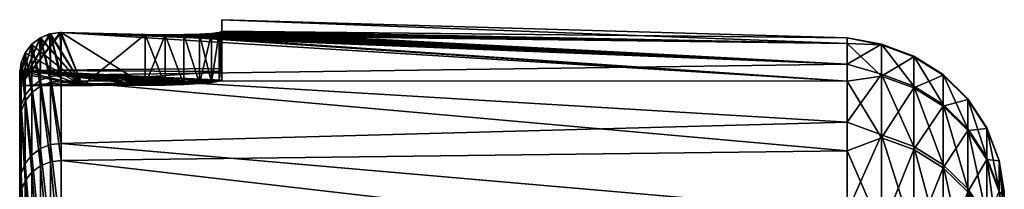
# Model space of a CAD drawing. Header units: metres. Extents: x 59 to 125, y -85 to 130.
# Tile 120 of 125: x 59 to 71.19, y 82.85 to 84.95. Entities that reach past the tile are written whole.
import ezdxf

# ---------------------------------------------------------------- set-up
doc = ezdxf.new("R2010")
doc.units = ezdxf.units.M
doc.layers.add('solid_20664500_510', color=7, linetype='CONTINUOUS')

msp = doc.modelspace()

# ---------------------------------------------------------------- linework, layer by layer
at = {"layer": 'solid_20664500_510'}
for points in [[(61.5, 84.947968), (61.5, 84.805374, -4.920016), (61.5, 84.346489)], [(69.240135, 84.724907, -1.858447), (61.5, 84.805374, -4.920016), (61.5, 84.947968)], [(61.5, 84.947968), (61.5, 84.310585, 2.460862), (61.5, 84.202873, 4.920016)], [(61.5, 84.805374, 4.920016), (61.5, 84.947968), (61.5, 84.202873, 4.920016)], [(61.5, 84.947968), (61.5, 84.346489), (61.5, 84.310585, 2.460862)], [(69.240135, 84.654221, 3.927718), (61.5, 84.947968), (61.5, 84.805374, 4.920016)], [(69.240135, 84.654221, 3.927718), (69.240135, 84.724907, -1.858447), (61.5, 84.947968)], [(59.499737, 84.789993, 5.97381), (59.513088, 84.789871, 5.97311), (59, 84.13282, 6)], [(59.381218, 84.775192, 5.980021), (59.499737, 84.789993, 5.97381), (59, 84.13282, 6)], [(59.513088, 84.789871, 5.97311), (59.77615, 84.135704, 5.959324), (59, 84.13282, 6)], [(59.370583, 84.772415, 5.980578), (59.381218, 84.775192, 5.980021), (59, 84.13282, 6)], [(59.257469, 84.726158, 5.986506), (59.370583, 84.772415, 5.980578), (59, 84.13282, 6)], [(59.249977, 84.721886, 5.986899), (59.257469, 84.726158, 5.986506), (59, 84.13282, 6)], [(59.15089, 84.646286, 5.992092), (59.249977, 84.721886, 5.986899), (59, 84.13282, 6)], [(59.250156, 84.721992, -5.98689), (59.146568, 84.641998, -5.992319), (59.77615, 84.135704, -5.959324)], [(59.257481, 84.199722, -11.170097), (59.146568, 84.641998, -5.992319), (59.250156, 84.721992, -5.98689)], [(59.15089, 84.646286, 5.992092), (59.257469, 84.726158, 5.986506), (59.249977, 84.721886, 5.986899)], [(59.257481, 84.127594, 11.700995), (59.257469, 84.726158, 5.986506), (59.15089, 84.646286, 5.992092)], [(59.257469, 84.726158, -5.986506), (59.250156, 84.721992, -5.98689), (59.77615, 84.135704, -5.959324)], [(59.257481, 84.199722, -11.170097), (59.250156, 84.721992, -5.98689), (59.257469, 84.726158, -5.986506)], [(59.257469, 84.726158, 5.986506), (59.381218, 84.775192, 5.980021), (59.370583, 84.772415, 5.980578)], [(59.381157, 84.17688, 11.698129), (59.381218, 84.775192, 5.980021), (59.257469, 84.726158, 5.986506)], [(59.370804, 84.772476, -5.980567), (59.257469, 84.726158, -5.986506), (59.77615, 84.135704, -5.959324)], [(59.381157, 84.248848, -11.168061), (59.257469, 84.726158, -5.986506), (59.370804, 84.772476, -5.980567)], [(59.257481, 84.199722, -11.170097), (59.257469, 84.726158, -5.986506), (59.381157, 84.248848, -11.168061)], [(59.257481, 84.127594, 11.700995), (59.381157, 84.17688, 11.698129), (59.257469, 84.726158, 5.986506)], [(59.381222, 84.7752, -5.980021), (59.370804, 84.772476, -5.980567), (59.77615, 84.135704, -5.959324)], [(59.381157, 84.248848, -11.168061), (59.370804, 84.772476, -5.980567), (59.381222, 84.7752, -5.980021)], [(59.513088, 84.263779, -11.163119), (59.381157, 84.248848, -11.168061), (59.381222, 84.7752, -5.980021)], [(59.381157, 84.17688, 11.698129), (59.513088, 84.191978, 11.692355), (59.381218, 84.775192, 5.980021)], [(59.381218, 84.775192, 5.980021), (59.513088, 84.789871, 5.97311), (59.499737, 84.789993, 5.97381)], [(59.513088, 84.191978, 11.692355), (59.513088, 84.789871, 5.97311), (59.381218, 84.775192, 5.980021)], [(59.5, 84.789993, -5.973796), (59.381222, 84.7752, -5.980021), (59.77615, 84.135704, -5.959324)], [(59.513088, 84.263779, -11.163119), (59.381222, 84.7752, -5.980021), (59.5, 84.789993, -5.973796)], [(59.513088, 84.789871, -5.97311), (59.5, 84.789993, -5.973796), (59.77615, 84.135704, -5.959324)], [(59.513088, 84.263779, -11.163119), (59.5, 84.789993, -5.973796), (59.513088, 84.789871, -5.97311)], [(59.513088, 84.789871, -5.97311), (59.77615, 84.135704, -5.959324), (60.552338, 84.13858, -5.918645)], [(60.552338, 84.766411, -5.918645), (59.513088, 84.789871, -5.97311), (60.552338, 84.13858, -5.918645)], [(69.240135, 84.400574, -7.635946), (59.513088, 84.789871, -5.97311), (60.552338, 84.766411, -5.918645)], [(69.240135, 84.400574, -7.635946), (59.513088, 84.263779, -11.163119), (59.513088, 84.789871, -5.97311)], [(59.513088, 84.789871, 5.97311), (60.552338, 84.766411, 5.918645), (59.77615, 84.135704, 5.959324)], [(69.240135, 84.188835, 9.69557), (60.552338, 84.766411, 5.918645), (59.513088, 84.789871, 5.97311)], [(69.240135, 84.188835, 9.69557), (59.513088, 84.789871, 5.97311), (59.513088, 84.191978, 11.692355)], [(59.77615, 84.135704, 5.959324), (60.552338, 84.766411, 5.918645), (60.552338, 84.13858, 5.918645)], [(60.800343, 84.141724, -5.873847), (60.552338, 84.766411, -5.918645), (60.552338, 84.13858, -5.918645)], [(60.800518, 84.763016, -5.873792), (60.552338, 84.766411, -5.918645), (60.800343, 84.141724, -5.873847)], [(69.240135, 84.400574, -7.635946), (60.552338, 84.766411, -5.918645), (60.800518, 84.763016, -5.873792)], [(60.552338, 84.766411, 5.918645), (60.800514, 84.763016, 5.873793), (60.552338, 84.13858, 5.918645)], [(69.240135, 84.188835, 9.69557), (60.800514, 84.763016, 5.873793), (60.552338, 84.766411, 5.918645)], [(60.800514, 84.763016, 5.873793), (60.800343, 84.141724, 5.873848), (60.552338, 84.13858, 5.918645)], [(60.800518, 84.763016, -5.873792), (60.800343, 84.141724, -5.873847), (61.029396, 84.149017, -5.76839)], [(60.800514, 84.763016, 5.873793), (61.029396, 84.149017, 5.76839), (60.800343, 84.141724, 5.873848)], [(60.800514, 84.763016, 5.873793), (61.029461, 84.764244, 5.768351), (61.029396, 84.149017, 5.76839)], [(69.240135, 84.654221, 3.927718), (61.029461, 84.764244, 5.768351), (60.800514, 84.763016, 5.873793)], [(69.240135, 84.188835, 9.69557), (69.240135, 84.654221, 3.927718), (60.800514, 84.763016, 5.873793)], [(61.029549, 84.764244, -5.768297), (60.800518, 84.763016, -5.873792), (61.029396, 84.149017, -5.76839)], [(69.240135, 84.400574, -7.635946), (60.800518, 84.763016, -5.873792), (61.029549, 84.764244, -5.768297)], [(61.029549, 84.764244, -5.768297), (61.029396, 84.149017, -5.76839), (61.224926, 84.159798, -5.608841)], [(61.029461, 84.764244, 5.768351), (61.224926, 84.159798, 5.608841), (61.029396, 84.149017, 5.76839)], [(61.029461, 84.764244, 5.768351), (61.224945, 84.769821, 5.608821), (61.224926, 84.159798, 5.608841)], [(69.240135, 84.654221, 3.927718), (61.224945, 84.769821, 5.608821), (61.029461, 84.764244, 5.768351)], [(61.224957, 84.769821, -5.608809), (61.029549, 84.764244, -5.768297), (61.224926, 84.159798, -5.608841)], [(69.240135, 84.400574, -7.635946), (61.029549, 84.764244, -5.768297), (61.224957, 84.769821, -5.608809)], [(61.374367, 84.779121, 5.405282), (61.374374, 84.173119, 5.405267), (61.224926, 84.159798, 5.608841)], [(61.224945, 84.769821, 5.608821), (61.374367, 84.779121, 5.405282), (61.224926, 84.159798, 5.608841)], [(61.224957, 84.769821, -5.608809), (61.224926, 84.159798, -5.608841), (61.374374, 84.173119, -5.405268)], [(69.240135, 84.654221, 3.927718), (61.374367, 84.779121, 5.405282), (61.224945, 84.769821, 5.608821)], [(61.374329, 84.779121, -5.405349), (61.224957, 84.769821, -5.608809), (61.374374, 84.173119, -5.405268)], [(69.240135, 84.400574, -7.635946), (61.224957, 84.769821, -5.608809), (61.374329, 84.779121, -5.405349)], [(61.468052, 84.79129, -5.17077), (61.374329, 84.779121, -5.405349), (61.374374, 84.173119, -5.405268)], [(69.240135, 84.400574, -7.635946), (61.374329, 84.779121, -5.405349), (61.468052, 84.79129, -5.17077)], [(61.374367, 84.779121, 5.405282), (61.468048, 84.79129, 5.170779), (61.374374, 84.173119, 5.405267)], [(69.240135, 84.654221, 3.927718), (61.468048, 84.79129, 5.170779), (61.374367, 84.779121, 5.405282)], [(61.468052, 84.79129, -5.17077), (61.374374, 84.173119, -5.405268), (61.468082, 84.187859, -5.170645)], [(61.468048, 84.79129, 5.170779), (61.468082, 84.187859, 5.170645), (61.374374, 84.173119, 5.405267)], [(61.468048, 84.79129, 5.170779), (61.5, 84.805374, 4.920016), (61.468082, 84.187859, 5.170645)], [(69.240135, 84.654221, 3.927718), (61.5, 84.805374, 4.920016), (61.468048, 84.79129, 5.170779)], [(61.5, 84.805374, -4.920016), (61.468052, 84.79129, -5.17077), (61.5, 84.202873, -4.920016)], [(69.240135, 84.400574, -7.635946), (61.468052, 84.79129, -5.17077), (61.5, 84.805374, -4.920016)], [(61.468052, 84.79129, -5.17077), (61.468082, 84.187859, -5.170645), (61.5, 84.202873, -4.920016)], [(61.468082, 84.187859, 5.170645), (61.5, 84.805374, 4.920016), (61.5, 84.202873, 4.920016)], [(61.5, 84.310585, -2.460862), (61.5, 84.805374, -4.920016), (61.5, 84.202873, -4.920016)], [(61.5, 84.310585, -2.460862), (61.5, 84.346489), (61.5, 84.805374, -4.920016)], [(69.240135, 84.724907, -1.858447), (69.240135, 84.400574, -7.635946), (61.5, 84.805374, -4.920016)], [(69.664322, 84.644737, -2.718303), (69.240135, 84.400574, -7.635946), (69.240135, 84.724907, -1.858447)], [(69.664322, 84.637276, 2.941412), (69.240135, 84.724907, -1.858447), (69.240135, 84.654221, 3.927718)], [(69.664322, 84.644737, -2.718303), (69.240135, 84.724907, -1.858447), (69.664322, 84.637276, 2.941412)], [(59.069019, 84.541245, 5.996383), (59.15089, 84.646286, 5.992092), (59, 84.13282, 6)], [(59.146568, 84.641998, -5.992319), (59.067059, 84.537865, -5.996486), (59.77615, 84.135704, -5.959324)], [(59.150913, 84.119873, -11.169162), (59.067059, 84.537865, -5.996486), (59.146568, 84.641998, -5.992319)], [(59.150913, 84.047569, 11.700846), (59.15089, 84.646286, 5.992092), (59.069019, 84.541245, 5.996383)], [(59.150913, 84.119873, -11.169162), (59.146568, 84.641998, -5.992319), (59.257481, 84.199722, -11.170097)], [(59.150913, 84.047569, 11.700846), (59.257481, 84.127594, 11.700995), (59.15089, 84.646286, 5.992092)], [(69.664322, 84.251808, 8.587991), (69.240135, 84.654221, 3.927718), (69.240135, 84.188835, 9.69557)], [(69.664322, 84.637276, 2.941412), (69.240135, 84.654221, 3.927718), (69.664322, 84.251808, 8.587991)], [(69.664322, 84.274147, -8.365877), (69.240135, 84.400574, -7.635946), (69.664322, 84.644737, -2.718303)], [(69.664322, 84.644737, -2.718303), (70.06707, 84.498756, -2.713615), (70.06707, 84.128815, -8.351449)], [(69.664322, 84.644737, -2.718303), (69.664322, 84.637276, 2.941412), (70.06707, 84.498756, -2.713615)], [(69.664322, 84.274147, -8.365877), (69.664322, 84.644737, -2.718303), (70.06707, 84.128815, -8.351449)], [(69.664322, 84.637276, 2.941412), (70.06707, 84.49131, 2.93634), (70.06707, 84.498756, -2.713615)], [(69.664322, 84.637276, 2.941412), (69.664322, 84.251808, 8.587991), (70.06707, 84.49131, 2.93634)], [(59.017471, 84.418243, 5.999084), (59.069019, 84.541245, 5.996383), (59, 84.13282, 6)], [(59.067059, 84.537865, -5.996486), (59.01704, 84.416634, -5.999107), (59.77615, 84.135704, -5.959324)], [(59.068981, 84.014923, -11.16533), (59.01704, 84.416634, -5.999107), (59.067059, 84.537865, -5.996486)], [(59.068981, 83.942459, 11.697698), (59.069019, 84.541245, 5.996383), (59.017471, 84.418243, 5.999084)], [(59.068981, 84.014923, -11.16533), (59.067059, 84.537865, -5.996486), (59.150913, 84.119873, -11.169162)], [(59.068981, 83.942459, 11.697698), (59.150913, 84.047569, 11.700846), (59.069019, 84.541245, 5.996383)], [(69.664322, 84.251808, 8.587991), (70.06707, 84.106506, 8.57318), (70.06707, 84.49131, 2.93634)], [(70.06707, 84.498756, -2.713615), (70.429466, 84.270401, -2.706281), (70.429466, 83.901451, -8.328879)], [(70.06707, 84.498756, -2.713615), (70.06707, 84.49131, 2.93634), (70.429466, 84.270401, -2.706281)], [(70.06707, 84.128815, -8.351449), (70.06707, 84.498756, -2.713615), (70.429466, 83.901451, -8.328879)], [(70.06707, 84.49131, 2.93634), (70.429466, 84.26297, 2.928404), (70.429466, 84.270401, -2.706281)], [(70.06707, 84.49131, 2.93634), (70.06707, 84.106506, 8.57318), (70.429466, 84.26297, 2.928404)], [(59, 84.286781, 6), (59.017471, 84.418243, 5.999084), (59, 84.13282, 6)], [(59.017467, 83.819672, 11.691788), (59.017471, 84.418243, 5.999084), (59, 84.286781, 6)], [(59.01704, 84.416634, -5.999107), (59, 84.286888, -6), (59.77615, 84.135704, -5.959324)], [(59.017467, 83.892281, -11.158882), (59, 84.286888, -6), (59.01704, 84.416634, -5.999107)], [(59, 84.322739, 2.001503), (61.5, 84.310585, 2.460862), (61.5, 84.346489)], [(59, 84.322739, -2.001503), (61.5, 84.346489), (61.5, 84.310585, -2.460862)], [(59, 84.322739, 2.001503), (61.5, 84.346489), (59, 84.322739, -2.001503)], [(59.017467, 83.892281, -11.158882), (59.01704, 84.416634, -5.999107), (59.068981, 84.014923, -11.16533)], [(59.068981, 83.942459, 11.697698), (59.017471, 84.418243, 5.999084), (59.017467, 83.819672, 11.691788)], [(69.240135, 84.400574, -7.635946), (69.240135, 83.682716, -13.377844), (59.513088, 84.263779, -11.163119)], [(69.664322, 84.274147, -8.365877), (69.240135, 83.682716, -13.377844), (69.240135, 84.400574, -7.635946)], [(59, 84.322739, -2.001503), (60.552338, 84.13858, -5.918645), (59.77615, 84.135704, -5.959324)], [(59, 84.322739, -2.001503), (60.800343, 84.141724, -5.873847), (60.552338, 84.13858, -5.918645)], [(59, 84.322739, -2.001503), (59.77615, 84.135704, -5.959324), (59, 84.13282, -6)], [(59, -84.409424, -3.91487), (59, 84.322739, -2.001503), (59, 84.13282, -6)], [(59, 84.322739, -2.001503), (61.5, 84.202873, -4.920016), (61.468082, 84.187859, -5.170645)], [(59, 84.322739, -2.001503), (61.5, 84.310585, -2.460862), (61.5, 84.202873, -4.920016)], [(59, 84.322739, -2.001503), (61.468082, 84.187859, -5.170645), (61.374374, 84.173119, -5.405268)], [(59, 84.322739, -2.001503), (61.374374, 84.173119, -5.405268), (61.224926, 84.159798, -5.608841)], [(59, 84.322739, -2.001503), (61.224926, 84.159798, -5.608841), (61.029396, 84.149017, -5.76839)], [(59, 84.322739, -2.001503), (61.029396, 84.149017, -5.76839), (60.800343, 84.141724, -5.873847)], [(59, 84.322739, 2.001503), (59, 84.13282, 6), (61.5, 84.310585, 2.460862)], [(59, -84.156242, 7.616004), (59, 84.13282, 6), (59, 84.322739, 2.001503)], [(59, -84.47979, 1.854876), (59, 84.322739, 2.001503), (59, 84.322739, -2.001503)], [(59, -84.409424, -3.91487), (59, -84.47979, 1.854876), (59, 84.322739, -2.001503)], [(59, -84.47979, 1.854876), (59, -84.156242, 7.616004), (59, 84.322739, 2.001503)], [(59, 84.13282, 6), (61.5, 84.202873, 4.920016), (61.5, 84.310585, 2.460862)], [(59, 84.286888, -6), (59, 84.13282, -6), (59.77615, 84.135704, -5.959324)], [(59, 83.761658, -11.147238), (59, 84.13282, -6), (59, 84.286888, -6)], [(59.017467, 83.892281, -11.158882), (59, 83.761658, -11.147238), (59, 84.286888, -6)], [(59, -84.156242, 7.616004), (59, 84.286781, 6), (59, 84.13282, 6)], [(59, -84.156242, 7.616004), (59, 83.689125, 11.679234), (59, 84.286781, 6)], [(59.017467, 83.819672, 11.691788), (59, 84.286781, 6), (59, 83.689125, 11.679234)], [(59.257481, 84.199722, -11.170097), (59.381157, 84.248848, -11.168061), (59.381157, 83.405319, -16.313976)], [(59.513088, 84.263779, -11.163119), (59.513088, 83.420311, -16.311081), (59.381157, 84.248848, -11.168061)], [(59.513088, 83.420311, -16.311081), (59.381157, 83.405319, -16.313976), (59.381157, 84.248848, -11.168061)], [(69.240135, 83.682716, -13.377844), (59.513088, 83.420311, -16.311081), (59.513088, 84.263779, -11.163119)], [(69.664322, 83.527176, -13.976088), (69.240135, 83.682716, -13.377844), (69.664322, 84.274147, -8.365877)], [(69.664322, 84.251808, 8.587991), (69.240135, 84.188835, 9.69557), (69.664322, 83.490044, 14.196213)], [(69.664322, 84.274147, -8.365877), (70.06707, 84.128815, -8.351449), (70.06707, 83.383125, -13.951984)], [(69.664322, 83.527176, -13.976088), (69.664322, 84.274147, -8.365877), (70.06707, 83.383125, -13.951984)], [(69.664322, 84.251808, 8.587991), (69.664322, 83.490044, 14.196213), (70.06707, 84.106506, 8.57318)], [(70.06707, 84.106506, 8.57318), (70.429466, 83.879204, 8.550011), (70.429466, 84.26297, 2.928404)], [(70.429466, 84.270401, -2.706281), (70.734901, 83.970139, -2.696638), (70.734901, 83.602509, -8.299203)], [(70.429466, 84.270401, -2.706281), (70.429466, 84.26297, 2.928404), (70.734901, 83.970139, -2.696638)], [(70.429466, 83.901451, -8.328879), (70.429466, 84.270401, -2.706281), (70.734901, 83.602509, -8.299203)], [(70.429466, 84.26297, 2.928404), (70.734901, 83.962738, 2.91797), (70.734901, 83.970139, -2.696638)], [(70.429466, 84.26297, 2.928404), (70.429466, 83.879204, 8.550011), (70.734901, 83.962738, 2.91797)], [(59, 84.13282, 6), (61.468082, 84.187859, 5.170645), (61.5, 84.202873, 4.920016)], [(59, 84.13282, 6), (61.374374, 84.173119, 5.405267), (61.468082, 84.187859, 5.170645)], [(59, 84.13282, 6), (61.224926, 84.159798, 5.608841), (61.374374, 84.173119, 5.405267)], [(59, 84.13282, 6), (61.029396, 84.149017, 5.76839), (61.224926, 84.159798, 5.608841)], [(59, 84.13282, 6), (60.800343, 84.141724, 5.873848), (61.029396, 84.149017, 5.76839)], [(59.77615, 84.135704, 5.959324), (60.800343, 84.141724, 5.873848), (59, 84.13282, 6)], [(59, -83.945496, -9.666027), (59, -84.409424, -3.91487), (59, 84.13282, -6)], [(59, 83.761658, -11.147238), (59, -83.945496, -9.666027), (59, 84.13282, -6)], [(59.068981, 84.014923, -11.16533), (59.150913, 84.119873, -11.169162), (59.150913, 83.2771, -16.304214)], [(59.150913, 84.119873, -11.169162), (59.257481, 84.199722, -11.170097), (59.257481, 83.356438, -16.311609)], [(59.150913, 84.047569, 11.700846), (59.257481, 83.144028, 17.361893), (59.257481, 84.127594, 11.700995)], [(59.150913, 83.2771, -16.304214), (59.150913, 84.119873, -11.169162), (59.257481, 83.356438, -16.311609)], [(59.257481, 83.356438, -16.311609), (59.257481, 84.199722, -11.170097), (59.381157, 83.405319, -16.313976)], [(59.257481, 84.127594, 11.700995), (59.381157, 83.193344, 17.362619), (59.381157, 84.17688, 11.698129)], [(59.257481, 84.127594, 11.700995), (59.257481, 83.144028, 17.361893), (59.381157, 83.193344, 17.362619)], [(59.381157, 84.17688, 11.698129), (59.513088, 83.208755, 17.358086), (59.513088, 84.191978, 11.692355)], [(59.381157, 84.17688, 11.698129), (59.381157, 83.193344, 17.362619), (59.513088, 83.208755, 17.358086)], [(69.240135, 83.330925, 15.418217), (59.513088, 84.191978, 11.692355), (59.513088, 83.208755, 17.358086)], [(69.240135, 83.330925, 15.418217), (69.240135, 84.188835, 9.69557), (59.513088, 84.191978, 11.692355)], [(59.77615, 84.135704, 5.959324), (60.552338, 84.13858, 5.918645), (60.800343, 84.141724, 5.873848)], [(69.664322, 83.490044, 14.196213), (69.240135, 84.188835, 9.69557), (69.240135, 83.330925, 15.418217)], [(69.664322, 83.490044, 14.196213), (70.06707, 83.346062, 14.17173), (70.06707, 84.106506, 8.57318)], [(70.06707, 84.128815, -8.351449), (70.429466, 83.901451, -8.328879), (70.429466, 83.157784, -13.914279)], [(70.06707, 83.383125, -13.951984), (70.06707, 84.128815, -8.351449), (70.429466, 83.157784, -13.914279)], [(70.06707, 84.106506, 8.57318), (70.06707, 83.346062, 14.17173), (70.429466, 83.879204, 8.550011)], [(59.017467, 83.892281, -11.158882), (59.068981, 84.014923, -11.16533), (59.068981, 83.172905, -16.292318)], [(59.068981, 83.942459, 11.697698), (59.150913, 83.064255, 17.356045), (59.150913, 84.047569, 11.700846)], [(59.068981, 83.172905, -16.292318), (59.068981, 84.014923, -11.16533), (59.150913, 83.2771, -16.304214)], [(59.150913, 84.047569, 11.700846), (59.150913, 83.064255, 17.356045), (59.257481, 83.144028, 17.361893)], [(70.429466, 83.879204, 8.550011), (70.734901, 83.580338, 8.519547), (70.734901, 83.962738, 2.91797)], [(70.734901, 83.970139, -2.696638), (70.969337, 83.611748, -2.685129), (70.969337, 83.245689, -8.263782)], [(70.734901, 83.970139, -2.696638), (70.734901, 83.962738, 2.91797), (70.969337, 83.611748, -2.685129)], [(70.734901, 83.602509, -8.299203), (70.734901, 83.970139, -2.696638), (70.969337, 83.245689, -8.263782)], [(70.734901, 83.962738, 2.91797), (70.969337, 83.604378, 2.905516), (70.969337, 83.611748, -2.685129)], [(70.734901, 83.962738, 2.91797), (70.734901, 83.580338, 8.519547), (70.969337, 83.604378, 2.905516)], [(59.017467, 83.051201, -16.276772), (59, 83.761658, -11.147238), (59.017467, 83.892281, -11.158882)], [(59.068981, 83.942459, 11.697698), (59.017467, 83.819672, 11.691788), (59.068981, 82.959663, 17.345499)], [(59.017467, 83.051201, -16.276772), (59.017467, 83.892281, -11.158882), (59.068981, 83.172905, -16.292318)], [(59.068981, 83.942459, 11.697698), (59.068981, 82.959663, 17.345499), (59.150913, 83.064255, 17.356045)], [(70.06707, 83.346062, 14.17173), (70.429466, 83.120819, 14.13343), (70.429466, 83.879204, 8.550011)], [(70.429466, 83.901451, -8.328879), (70.734901, 83.602509, -8.299203), (70.734901, 82.861488, -13.864701)], [(70.429466, 83.157784, -13.914279), (70.429466, 83.901451, -8.328879), (70.734901, 82.861488, -13.864701)], [(70.429466, 83.879204, 8.550011), (70.429466, 83.120819, 14.13343), (70.734901, 83.580338, 8.519547)], [(59.017467, 82.837624, 17.331007), (59.017467, 83.819672, 11.691788), (59, 83.689125, 11.679234)], [(59, 83.761658, -11.147238), (59, -83.090202, -15.371926), (59, -83.945496, -9.666027)], [(59, 83.761658, -11.147238), (59, 82.92157, -16.257021), (59, -83.090202, -15.371926)], [(59.017467, 83.051201, -16.276772), (59, 82.92157, -16.257021), (59, 83.761658, -11.147238)], [(59.068981, 82.959663, 17.345499), (59.017467, 83.819672, 11.691788), (59.017467, 82.837624, 17.331007)], [(59, -83.440323, 13.341345), (59, 82.708145, 17.310068), (59, 83.689125, 11.679234)], [(59.017467, 82.837624, 17.331007), (59, 83.689125, 11.679234), (59, 82.708145, 17.310068)], [(59, -84.156242, 7.616004), (59, -83.440323, 13.341345), (59, 83.689125, 11.679234)], [(69.240135, 83.682716, -13.377844), (69.240135, 82.574699, -19.057367), (59.513088, 83.420311, -16.311081)], [(69.664322, 83.527176, -13.976088), (69.240135, 82.574699, -19.057367), (69.240135, 83.682716, -13.377844)], [(70.734901, 83.580338, 8.519547), (70.969337, 83.223618, 8.483185), (70.969337, 83.604378, 2.905516)], [(70.734901, 83.602509, -8.299203), (70.969337, 83.245689, -8.263782), (70.969337, 82.507828, -13.805527)], [(70.734901, 82.861488, -13.864701), (70.734901, 83.602509, -8.299203), (70.969337, 82.507828, -13.805527)], [(70.969337, 83.611748, -2.685129), (71.122032, 83.211678, -2.672281), (71.122032, 82.847366, -8.224241)], [(70.969337, 83.611748, -2.685129), (70.969337, 83.604378, 2.905516), (71.122032, 83.211678, -2.672281)], [(70.969337, 83.245689, -8.263782), (70.969337, 83.611748, -2.685129), (71.122032, 82.847366, -8.224241)], [(70.969337, 83.604378, 2.905516), (71.122032, 83.204346, 2.891614), (71.122032, 83.211678, -2.672281)], [(70.969337, 83.604378, 2.905516), (70.969337, 83.223618, 8.483185), (71.122032, 83.204346, 2.891614)], [(69.664322, 82.40715, -19.523878), (69.240135, 82.574699, -19.057367), (69.664322, 83.527176, -13.976088)], [(69.664322, 83.490044, 14.196213), (69.240135, 83.330925, 15.418217), (69.664322, 82.3554, 19.741032)], [(69.664322, 83.527176, -13.976088), (70.06707, 83.383125, -13.951984), (70.06707, 82.26503, -19.490208)], [(69.664322, 82.40715, -19.523878), (69.664322, 83.527176, -13.976088), (70.06707, 82.26503, -19.490208)], [(69.664322, 83.490044, 14.196213), (69.664322, 82.3554, 19.741032), (70.06707, 83.346062, 14.17173)], [(70.429466, 83.120819, 14.13343), (70.734901, 82.824654, 14.083072), (70.734901, 83.580338, 8.519547)], [(70.734901, 83.580338, 8.519547), (70.734901, 82.824654, 14.083072), (70.969337, 83.223618, 8.483185)], [(59.150913, 83.2771, -16.304214), (59.257481, 83.356438, -16.311609), (59.257481, 82.199501, -21.391745)], [(59.257481, 83.356438, -16.311609), (59.381157, 83.405319, -16.313976), (59.381157, 82.247787, -21.398472)], [(59.257481, 82.199501, -21.391745), (59.257481, 83.356438, -16.311609), (59.381157, 82.247787, -21.398472)], [(59.513088, 83.420311, -16.311081), (59.513088, 82.262642, -21.39761), (59.381157, 83.405319, -16.313976)], [(59.513088, 82.262642, -21.39761), (59.381157, 82.247787, -21.398472), (59.381157, 83.405319, -16.313976)], [(69.240135, 82.574699, -19.057367), (59.513088, 82.262642, -21.39761), (59.513088, 83.420311, -16.311081)], [(70.06707, 83.383125, -13.951984), (70.429466, 83.157784, -13.914279), (70.429466, 82.042709, -19.437534)], [(70.06707, 82.26503, -19.490208), (70.06707, 83.383125, -13.951984), (70.429466, 82.042709, -19.437534)], [(59.068981, 83.172905, -16.292318), (59.150913, 83.2771, -16.304214), (59.150913, 82.12117, -21.377954)], [(59.150913, 82.12117, -21.377954), (59.150913, 83.2771, -16.304214), (59.257481, 82.199501, -21.391745)], [(69.240135, 82.08448, 21.068975), (69.240135, 83.330925, 15.418217), (59.513088, 83.208755, 17.358086)], [(69.664322, 82.3554, 19.741032), (69.240135, 83.330925, 15.418217), (69.240135, 82.08448, 21.068975)], [(69.664322, 82.3554, 19.741032), (70.06707, 82.213371, 19.706985), (70.06707, 83.346062, 14.17173)], [(70.06707, 83.346062, 14.17173), (70.06707, 82.213371, 19.706985), (70.429466, 83.120819, 14.13343)], [(70.969337, 83.245689, -8.263782), (71.122032, 82.847366, -8.224241), (71.122032, 82.113045, -13.73947)], [(70.969337, 82.507828, -13.805527), (70.969337, 83.245689, -8.263782), (71.122032, 82.113045, -13.73947)], [(59.017467, 83.051201, -16.276772), (59.068981, 83.172905, -16.292318), (59.068981, 82.018318, -21.35808)], [(59.068981, 82.018318, -21.35808), (59.068981, 83.172905, -16.292318), (59.150913, 82.12117, -21.377954)], [(59.150913, 83.064255, 17.356045), (59.257481, 81.779999, 22.943342), (59.257481, 83.144028, 17.361893)], [(59.257481, 83.144028, 17.361893), (59.381157, 81.829079, 22.947653), (59.381157, 83.193344, 17.362619)], [(59.257481, 83.144028, 17.361893), (59.257481, 81.779999, 22.943342), (59.381157, 81.829079, 22.947653)], [(59.381157, 83.193344, 17.362619), (59.513088, 81.844704, 22.944374), (59.513088, 83.208755, 17.358086)], [(59.381157, 83.193344, 17.362619), (59.381157, 81.829079, 22.947653), (59.513088, 81.844704, 22.944374)], [(69.240135, 82.08448, 21.068975), (59.513088, 83.208755, 17.358086), (59.513088, 81.844704, 22.944374)], [(70.06707, 82.213371, 19.706985), (70.429466, 81.991188, 19.653727), (70.429466, 83.120819, 14.13343)], [(70.429466, 83.157784, -13.914279), (70.734901, 82.861488, -13.864701), (70.734901, 81.750389, -19.368277)], [(70.429466, 82.042709, -19.437534), (70.429466, 83.157784, -13.914279), (70.734901, 81.750389, -19.368277)], [(70.429466, 83.120819, 14.13343), (70.429466, 81.991188, 19.653727), (70.734901, 82.824654, 14.083072)], [(70.734901, 82.824654, 14.083072), (70.969337, 82.471153, 14.022965), (70.969337, 83.223618, 8.483185)], [(70.969337, 83.223618, 8.483185), (71.122032, 82.825401, 8.442594), (71.122032, 83.204346, 2.891614)], [(70.969337, 83.223618, 8.483185), (70.969337, 82.471153, 14.022965), (71.122032, 82.825401, 8.442594)], [(71.185867, 82.813644, -1.817112), (71.122032, 83.211678, -2.672281), (71.122032, 83.204346, 2.891614)], [(71.185883, 82.496094, -7.465092), (71.122032, 82.847366, -8.224241), (71.122032, 83.211678, -2.672281)], [(71.185852, 82.70359, -4.643613), (71.185883, 82.496094, -7.465092), (71.122032, 83.211678, -2.672281)], [(71.185867, 82.813644, -1.817112), (71.185852, 82.70359, -4.643613), (71.122032, 83.211678, -2.672281)], [(71.185844, 82.744987, 3.837993), (71.122032, 83.204346, 2.891614), (71.122032, 82.825401, 8.442594)], [(71.185883, 82.826958, 1.011421), (71.185867, 82.813644, -1.817112), (71.122032, 83.204346, 2.891614)], [(71.185844, 82.744987, 3.837993), (71.185883, 82.826958, 1.011421), (71.122032, 83.204346, 2.891614)], [(59.017467, 81.898209, -21.333529), (59, 82.92157, -16.257021), (59.017467, 83.051201, -16.276772)], [(59.017467, 81.898209, -21.333529), (59.017467, 83.051201, -16.276772), (59.068981, 82.018318, -21.35808)], [(59.068981, 82.959663, 17.345499), (59.150913, 81.700882, 22.931831), (59.150913, 83.064255, 17.356045)], [(59.150913, 83.064255, 17.356045), (59.150913, 81.700882, 22.931831), (59.257481, 81.779999, 22.943342)], [(59, 82.92157, -16.257021), (59, -81.84742, -21.006577), (59, -83.090202, -15.371926)], [(59, 82.92157, -16.257021), (59, 81.770096, -21.305588), (59, -81.84742, -21.006577)], [(59.017467, 81.898209, -21.333529), (59, 81.770096, -21.305588), (59, 82.92157, -16.257021)], [(59.068981, 82.959663, 17.345499), (59.017467, 82.837624, 17.331007), (59.068981, 81.597328, 22.913942)], [(59.068981, 82.959663, 17.345499), (59.068981, 81.597328, 22.913942), (59.150913, 81.700882, 22.931831)], [(70.734901, 82.861488, -13.864701), (70.969337, 82.507828, -13.805527), (70.969337, 81.401474, -19.285612)], [(70.734901, 81.750389, -19.368277), (70.734901, 82.861488, -13.864701), (70.969337, 81.401474, -19.285612)]]:
    msp.add_3dface(points, dxfattribs=at)

doc.saveas('drawing.dxf')
